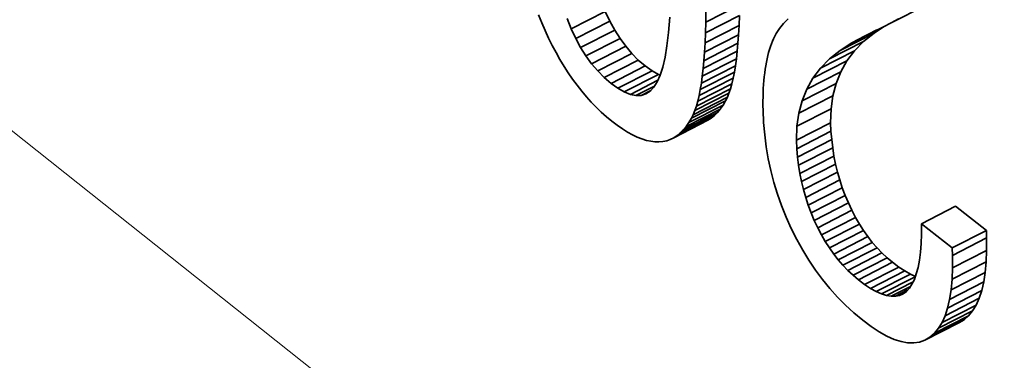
# Model space of a CAD drawing. Header units: millimetres. Extents: x -34 to 6620, y -230 to 4700.
# Tile 90 of 189: x 518.8 to 541.52, y 3944.7 to 3952.57. Entities that reach past the tile are written whole.
import ezdxf

# ---------------------------------------------------------------- set-up
doc = ezdxf.new("R2010")
doc.units = ezdxf.units.MM
doc.layers.add('1', color=7, linetype='Continuous', true_color=0xffffff)

msp = doc.modelspace()

# ---------------------------------------------------------------- linework, layer by layer
at = {"layer": '1', "color": 92, "linetype": 'Continuous', "lineweight": 13}
msp.add_line((570.348, 3908.87), (484.984, 3976.745), dxfattribs=at)
at = {"layer": '1', "color": 7, "linetype": 'Continuous', "lineweight": 35}
for p, q in [((535.416, 3952.91), (534.629, 3952.508)), ((539.696, 3952.897), (538.909, 3952.494)), ((530.769, 3952.682), (530.844, 3952.497)), ((531.429, 3952.597), (531.524, 3952.359)), ((532.311, 3952.761), (531.524, 3952.359)), ((532.311, 3952.761), (532.416, 3952.537)), ((533.77, 3952.275), (533.799, 3952.624)), ((535.409, 3952.664), (534.622, 3952.262)), ((534.629, 3952.508), (534.634, 3952.77)), ((535.399, 3952.434), (535.409, 3952.664)), ((536.529, 3952.588), (536.424, 3952.481)), ((538.909, 3952.494), (539.078, 3952.587)), ((530.844, 3952.497), (530.921, 3952.318)), ((531.524, 3952.359), (531.629, 3952.135)), ((532.416, 3952.537), (531.629, 3952.135)), ((532.416, 3952.537), (532.529, 3952.328)), ((535.399, 3952.434), (534.612, 3952.032)), ((534.622, 3952.262), (534.629, 3952.508)), ((535.387, 3952.221), (535.399, 3952.434)), ((536.333, 3952.368), (536.256, 3952.251)), ((536.424, 3952.481), (536.333, 3952.368)), ((538.513, 3952.26), (538.744, 3952.41)), ((538.527, 3952.307), (538.726, 3952.401)), ((538.726, 3952.401), (538.909, 3952.494)), ((530.921, 3952.318), (531.002, 3952.143)), ((531.002, 3952.143), (531.087, 3951.973)), ((531.629, 3952.135), (531.742, 3951.926)), ((532.529, 3952.328), (531.742, 3951.926)), ((532.651, 3952.134), (531.864, 3951.731)), ((532.529, 3952.328), (532.651, 3952.134)), ((532.651, 3952.134), (532.782, 3951.954)), ((533.734, 3951.967), (533.77, 3952.275)), ((535.387, 3952.221), (534.6, 3951.818)), ((534.612, 3952.032), (534.622, 3952.262)), ((535.372, 3952.023), (535.387, 3952.221)), ((536.192, 3952.128), (536.167, 3952.07)), ((536.256, 3952.251), (536.192, 3952.128)), ((538.513, 3952.26), (537.726, 3951.858)), ((538.381, 3952.231), (538.001, 3952.036)), ((538.001, 3952.036), (538.309, 3952.197)), ((538.271, 3952.064), (538.513, 3952.26)), ((538.309, 3952.197), (538.386, 3952.233)), ((538.578, 3952.331), (538.386, 3952.233)), ((538.386, 3952.233), (538.527, 3952.307)), ((531.087, 3951.973), (531.174, 3951.807)), ((531.742, 3951.926), (531.864, 3951.731)), ((532.782, 3951.954), (531.996, 3951.551)), ((532.782, 3951.954), (532.923, 3951.788)), ((533.69, 3951.699), (533.734, 3951.967)), ((535.372, 3952.023), (534.585, 3951.621)), ((534.6, 3951.818), (534.612, 3952.032)), ((535.355, 3951.839), (535.372, 3952.023)), ((536.12, 3951.946), (536.099, 3951.879)), ((536.143, 3952.009), (536.12, 3951.946)), ((536.167, 3952.07), (536.143, 3952.009)), ((538.271, 3952.064), (537.484, 3951.661)), ((537.726, 3951.858), (538.001, 3952.036)), ((538.062, 3951.849), (538.271, 3952.064)), ((531.174, 3951.807), (531.265, 3951.646)), ((531.864, 3951.731), (531.996, 3951.551)), ((532.923, 3951.788), (532.136, 3951.386)), ((532.923, 3951.788), (533.072, 3951.637)), ((533.638, 3951.472), (533.69, 3951.699)), ((535.335, 3951.667), (534.549, 3951.264)), ((535.355, 3951.839), (534.568, 3951.437)), ((534.585, 3951.621), (534.6, 3951.818)), ((535.313, 3951.506), (535.335, 3951.667)), ((535.335, 3951.667), (535.355, 3951.839)), ((536.044, 3951.664), (536.028, 3951.586)), ((536.061, 3951.738), (536.044, 3951.664)), ((536.079, 3951.81), (536.061, 3951.738)), ((536.099, 3951.879), (536.079, 3951.81)), ((538.062, 3951.849), (537.276, 3951.447)), ((537.484, 3951.661), (537.726, 3951.858)), ((537.887, 3951.617), (538.062, 3951.849)), ((531.265, 3951.646), (531.36, 3951.49)), ((531.36, 3951.49), (531.457, 3951.339)), ((531.996, 3951.551), (532.136, 3951.386)), ((533.072, 3951.637), (532.285, 3951.235)), ((533.23, 3951.501), (532.443, 3951.098)), ((533.072, 3951.637), (533.23, 3951.501)), ((533.23, 3951.501), (533.389, 3951.386)), ((533.578, 3951.284), (533.638, 3951.472)), ((535.313, 3951.506), (534.527, 3951.103)), ((534.549, 3951.264), (534.568, 3951.437)), ((534.568, 3951.437), (534.585, 3951.621)), ((535.289, 3951.356), (535.313, 3951.506)), ((536.013, 3951.506), (536, 3951.424)), ((536.028, 3951.586), (536.013, 3951.506)), ((537.887, 3951.617), (537.1, 3951.214)), ((537.1, 3951.214), (537.276, 3951.447)), ((537.276, 3951.447), (537.484, 3951.661)), ((537.745, 3951.366), (537.887, 3951.617)), ((531.457, 3951.339), (531.557, 3951.194)), ((532.136, 3951.386), (532.285, 3951.235)), ((532.285, 3951.235), (532.443, 3951.098)), ((533.389, 3951.386), (532.602, 3950.983)), ((533.537, 3951.3), (532.75, 3950.898)), ((533.389, 3951.386), (533.537, 3951.3)), ((533.51, 3951.132), (533.578, 3951.284)), ((533.537, 3951.3), (533.578, 3951.284)), ((535.262, 3951.217), (534.475, 3950.815)), ((535.289, 3951.356), (534.502, 3950.953)), ((534.527, 3951.103), (534.549, 3951.264)), ((535.232, 3951.09), (535.262, 3951.217)), ((535.262, 3951.217), (535.289, 3951.356)), ((535.979, 3951.251), (535.97, 3951.162)), ((535.989, 3951.338), (535.979, 3951.251)), ((536, 3951.424), (535.989, 3951.338)), ((537.745, 3951.366), (536.959, 3950.964)), ((536.959, 3950.964), (537.1, 3951.214)), ((537.637, 3951.098), (537.745, 3951.366)), ((531.557, 3951.194), (531.66, 3951.053)), ((531.66, 3951.053), (531.766, 3950.919)), ((532.443, 3951.098), (532.602, 3950.983)), ((532.602, 3950.983), (532.75, 3950.898)), ((533.526, 3951.168), (532.889, 3950.842)), ((533.449, 3951.036), (533.018, 3950.816)), ((533.343, 3950.916), (533.432, 3951.009)), ((533.432, 3951.009), (533.51, 3951.132)), ((535.232, 3951.09), (534.445, 3950.688)), ((534.502, 3950.953), (534.527, 3951.103)), ((535.2, 3950.974), (535.232, 3951.09)), ((535.963, 3951.07), (535.957, 3950.977)), ((535.97, 3951.162), (535.963, 3951.07)), ((537.637, 3951.098), (536.85, 3950.695)), ((537.561, 3950.812), (537.637, 3951.098)), ((531.766, 3950.919), (531.875, 3950.789)), ((531.875, 3950.789), (531.987, 3950.666)), ((532.75, 3950.898), (532.889, 3950.842)), ((532.889, 3950.842), (533.018, 3950.816)), ((533.018, 3950.816), (533.136, 3950.819)), ((533.36, 3950.934), (533.136, 3950.819)), ((533.136, 3950.819), (533.245, 3950.853)), ((533.245, 3950.853), (533.343, 3950.916)), ((535.128, 3950.776), (534.341, 3950.374)), ((535.165, 3950.87), (534.378, 3950.467)), ((535.2, 3950.974), (534.413, 3950.572)), ((534.445, 3950.688), (534.475, 3950.815)), ((534.475, 3950.815), (534.502, 3950.953)), ((535.088, 3950.695), (535.128, 3950.776)), ((535.128, 3950.776), (535.165, 3950.87)), ((535.165, 3950.87), (535.2, 3950.974)), ((535.95, 3950.784), (535.949, 3950.684)), ((535.953, 3950.881), (535.95, 3950.784)), ((535.957, 3950.977), (535.953, 3950.881)), ((537.561, 3950.812), (536.774, 3950.409)), ((536.85, 3950.695), (536.959, 3950.964)), ((537.519, 3950.507), (537.561, 3950.812)), ((531.987, 3950.666), (532.102, 3950.547)), ((532.102, 3950.547), (532.219, 3950.434)), ((535.028, 3950.594), (534.241, 3950.191)), ((535.088, 3950.695), (534.301, 3950.292)), ((534.378, 3950.467), (534.413, 3950.572)), ((534.413, 3950.572), (534.445, 3950.688)), ((534.965, 3950.503), (535.028, 3950.594)), ((535.028, 3950.594), (535.088, 3950.695)), ((535.949, 3950.684), (535.949, 3950.582)), ((535.949, 3950.582), (535.951, 3950.479)), ((536.774, 3950.409), (536.85, 3950.695)), ((532.219, 3950.434), (532.34, 3950.327)), ((532.34, 3950.327), (532.464, 3950.225)), ((534.828, 3950.353), (534.041, 3949.951)), ((534.898, 3950.423), (534.111, 3950.021)), ((534.965, 3950.503), (534.178, 3950.101)), ((534.301, 3950.292), (534.341, 3950.374)), ((534.341, 3950.374), (534.378, 3950.467)), ((534.754, 3950.294), (534.828, 3950.353)), ((534.828, 3950.353), (534.898, 3950.423)), ((534.898, 3950.423), (534.965, 3950.503)), ((535.951, 3950.479), (535.964, 3950.194)), ((537.519, 3950.507), (536.732, 3950.105)), ((536.732, 3950.105), (536.774, 3950.409)), ((537.51, 3950.185), (537.519, 3950.507)), ((532.464, 3950.225), (532.587, 3950.131)), ((532.587, 3950.131), (532.707, 3950.047)), ((534.677, 3950.244), (533.891, 3949.841)), ((534.754, 3950.294), (533.967, 3949.891)), ((534.111, 3950.021), (534.178, 3950.101)), ((534.178, 3950.101), (534.241, 3950.191)), ((534.241, 3950.191), (534.301, 3950.292)), ((534.677, 3950.244), (534.754, 3950.294)), ((535.964, 3950.194), (535.988, 3949.912)), ((537.51, 3950.185), (536.723, 3949.783)), ((536.723, 3949.783), (536.732, 3950.105)), ((537.518, 3949.99), (537.51, 3950.185)), ((532.707, 3950.047), (532.824, 3949.973)), ((532.824, 3949.973), (532.937, 3949.91)), ((532.937, 3949.91), (533.047, 3949.857)), ((533.047, 3949.857), (533.154, 3949.814)), ((533.891, 3949.841), (533.967, 3949.891)), ((533.967, 3949.891), (534.041, 3949.951)), ((534.041, 3949.951), (534.111, 3950.021)), ((535.988, 3949.912), (536.024, 3949.633)), ((537.518, 3949.99), (536.732, 3949.588)), ((537.534, 3949.797), (537.518, 3949.99)), ((533.154, 3949.814), (533.258, 3949.781)), ((533.258, 3949.781), (533.358, 3949.759)), ((533.358, 3949.759), (533.455, 3949.747)), ((533.455, 3949.747), (533.549, 3949.746)), ((533.549, 3949.746), (533.64, 3949.754)), ((533.64, 3949.754), (533.727, 3949.773)), ((533.727, 3949.773), (533.81, 3949.802)), ((533.81, 3949.802), (533.891, 3949.841)), ((536.024, 3949.633), (536.071, 3949.356)), ((536.732, 3949.588), (536.723, 3949.783)), ((537.534, 3949.797), (536.747, 3949.395)), ((537.557, 3949.607), (537.534, 3949.797)), ((536.747, 3949.395), (536.732, 3949.588)), ((536.77, 3949.204), (536.747, 3949.395)), ((537.557, 3949.607), (536.77, 3949.204)), ((537.587, 3949.419), (536.8, 3949.016)), ((537.587, 3949.419), (537.557, 3949.607)), ((537.624, 3949.233), (537.587, 3949.419)), ((536.071, 3949.356), (536.13, 3949.082)), ((536.8, 3949.016), (536.77, 3949.204)), ((537.624, 3949.233), (536.837, 3948.83)), ((537.669, 3949.049), (537.624, 3949.233)), ((536.13, 3949.082), (536.201, 3948.81)), ((536.837, 3948.83), (536.8, 3949.016)), ((537.669, 3949.049), (536.882, 3948.646)), ((537.72, 3948.867), (537.669, 3949.049)), ((536.201, 3948.81), (536.284, 3948.54)), ((536.882, 3948.646), (536.837, 3948.83)), ((537.72, 3948.867), (536.934, 3948.464)), ((537.779, 3948.687), (537.72, 3948.867)), ((536.284, 3948.54), (536.378, 3948.273)), ((536.934, 3948.464), (536.882, 3948.646)), ((537.779, 3948.687), (536.993, 3948.285)), ((537.846, 3948.51), (537.059, 3948.108)), ((537.846, 3948.51), (537.779, 3948.687)), ((537.92, 3948.335), (537.846, 3948.51)), ((536.378, 3948.273), (536.484, 3948.009)), ((536.993, 3948.285), (536.934, 3948.464)), ((537.059, 3948.108), (536.993, 3948.285)), ((537.92, 3948.335), (537.133, 3947.932)), ((537.999, 3948.165), (537.92, 3948.335)), ((540.394, 3948.257), (539.607, 3947.855)), ((541.104, 3947.701), (540.394, 3948.257)), ((537.133, 3947.932), (537.059, 3948.108)), ((537.999, 3948.165), (537.212, 3947.762)), ((538.084, 3948.002), (537.999, 3948.165)), ((536.484, 3948.009), (536.601, 3947.747)), ((537.212, 3947.762), (537.133, 3947.932)), ((538.084, 3948.002), (537.297, 3947.599)), ((538.173, 3947.846), (537.387, 3947.444)), ((538.173, 3947.846), (538.084, 3948.002)), ((538.268, 3947.698), (538.173, 3947.846)), ((539.607, 3947.855), (539.606, 3947.616)), ((540.317, 3947.298), (539.607, 3947.855)), ((536.601, 3947.747), (536.729, 3947.491)), ((537.297, 3947.599), (537.212, 3947.762)), ((537.387, 3947.444), (537.297, 3947.599)), ((538.268, 3947.698), (537.481, 3947.295)), ((538.367, 3947.557), (538.268, 3947.698)), ((539.606, 3947.616), (539.597, 3947.396)), ((541.104, 3947.701), (540.317, 3947.298)), ((541.108, 3947.526), (541.104, 3947.701)), ((536.729, 3947.491), (536.865, 3947.245)), ((537.481, 3947.295), (537.387, 3947.444)), ((538.367, 3947.557), (537.58, 3947.154)), ((538.471, 3947.423), (537.684, 3947.021)), ((538.471, 3947.423), (538.367, 3947.557)), ((538.58, 3947.297), (538.471, 3947.423)), ((539.597, 3947.396), (539.581, 3947.194)), ((541.108, 3947.526), (540.321, 3947.123)), ((541.109, 3947.239), (541.108, 3947.526)), ((536.865, 3947.245), (537.009, 3947.009)), ((537.58, 3947.154), (537.481, 3947.295)), ((537.684, 3947.021), (537.58, 3947.154)), ((538.58, 3947.297), (537.793, 3946.895)), ((538.694, 3947.179), (537.907, 3946.776)), ((538.694, 3947.179), (538.58, 3947.297)), ((538.813, 3947.067), (538.694, 3947.179)), ((539.581, 3947.194), (539.557, 3947.01)), ((540.321, 3947.123), (540.317, 3947.298)), ((540.322, 3946.836), (540.321, 3947.123)), ((541.109, 3947.239), (540.322, 3946.836)), ((541.098, 3946.974), (541.109, 3947.239)), ((537.009, 3947.009), (537.161, 3946.782)), ((537.793, 3946.895), (537.684, 3947.021)), ((537.907, 3946.776), (537.793, 3946.895)), ((538.813, 3947.067), (538.026, 3946.665)), ((538.937, 3946.963), (538.15, 3946.561)), ((538.937, 3946.963), (538.813, 3947.067)), ((539.082, 3946.854), (538.937, 3946.963)), ((539.557, 3947.01), (539.526, 3946.844)), ((541.098, 3946.974), (540.311, 3946.571)), ((541.076, 3946.73), (541.098, 3946.974)), ((537.161, 3946.782), (537.322, 3946.565)), ((538.026, 3946.665), (537.907, 3946.776)), ((539.082, 3946.854), (538.295, 3946.451)), ((539.22, 3946.763), (538.433, 3946.36)), ((539.35, 3946.69), (538.563, 3946.287)), ((539.22, 3946.763), (539.082, 3946.854)), ((539.35, 3946.69), (539.22, 3946.763)), ((539.466, 3946.638), (539.35, 3946.69)), ((539.487, 3946.697), (539.441, 3946.568)), ((539.526, 3946.844), (539.487, 3946.697)), ((541.076, 3946.73), (540.289, 3946.328)), ((540.311, 3946.571), (540.322, 3946.836)), ((541.041, 3946.509), (541.076, 3946.73)), ((537.322, 3946.565), (537.491, 3946.358)), ((538.15, 3946.561), (538.026, 3946.665)), ((538.295, 3946.451), (538.15, 3946.561)), ((538.433, 3946.36), (538.295, 3946.451)), ((539.463, 3946.631), (538.685, 3946.233)), ((539.412, 3946.51), (538.8, 3946.197)), ((539.387, 3946.458), (539.326, 3946.366)), ((539.441, 3946.568), (539.387, 3946.458)), ((541.041, 3946.509), (540.254, 3946.106)), ((540.289, 3946.328), (540.311, 3946.571)), ((540.995, 3946.309), (541.041, 3946.509)), ((537.491, 3946.358), (537.668, 3946.16)), ((538.563, 3946.287), (538.433, 3946.36)), ((538.685, 3946.233), (538.563, 3946.287)), ((538.8, 3946.197), (538.685, 3946.233)), ((539.354, 3946.408), (538.907, 3946.179)), ((539.287, 3946.324), (539.006, 3946.18)), ((539.207, 3946.255), (539.097, 3946.199)), ((539.181, 3946.236), (539.097, 3946.199)), ((539.257, 3946.292), (539.181, 3946.236)), ((539.326, 3946.366), (539.257, 3946.292)), ((540.995, 3946.309), (540.208, 3945.906)), ((540.254, 3946.106), (540.289, 3946.328)), ((540.937, 3946.131), (540.995, 3946.309)), ((537.668, 3946.16), (537.853, 3945.972)), ((538.907, 3946.179), (538.8, 3946.197)), ((539.006, 3946.18), (538.907, 3946.179)), ((539.097, 3946.199), (539.006, 3946.18)), ((540.937, 3946.131), (540.15, 3945.728)), ((540.208, 3945.906), (540.254, 3946.106)), ((540.867, 3945.975), (540.937, 3946.131)), ((537.853, 3945.972), (538.047, 3945.793)), ((538.047, 3945.793), (538.249, 3945.624)), ((540.785, 3945.84), (539.999, 3945.438)), ((540.867, 3945.975), (540.08, 3945.572)), ((540.15, 3945.728), (540.208, 3945.906)), ((540.692, 3945.727), (540.785, 3945.84)), ((540.785, 3945.84), (540.867, 3945.975)), ((538.249, 3945.624), (538.444, 3945.478)), ((540.471, 3945.568), (539.684, 3945.166)), ((540.587, 3945.636), (539.8, 3945.234)), ((540.692, 3945.727), (539.905, 3945.325)), ((539.999, 3945.438), (540.08, 3945.572)), ((540.08, 3945.572), (540.15, 3945.728)), ((540.471, 3945.568), (540.587, 3945.636)), ((540.587, 3945.636), (540.692, 3945.727)), ((538.444, 3945.478), (538.63, 3945.356)), ((538.63, 3945.356), (538.807, 3945.257)), ((539.8, 3945.234), (539.905, 3945.325)), ((539.905, 3945.325), (539.999, 3945.438)), ((538.807, 3945.257), (538.975, 3945.182)), ((538.975, 3945.182), (539.134, 3945.131)), ((539.134, 3945.131), (539.285, 3945.104)), ((539.285, 3945.104), (539.427, 3945.101)), ((539.427, 3945.101), (539.56, 3945.121)), ((539.56, 3945.121), (539.684, 3945.166)), ((539.684, 3945.166), (539.8, 3945.234))]:
    msp.add_line(p, q, dxfattribs=at)

doc.saveas('drawing.dxf')
